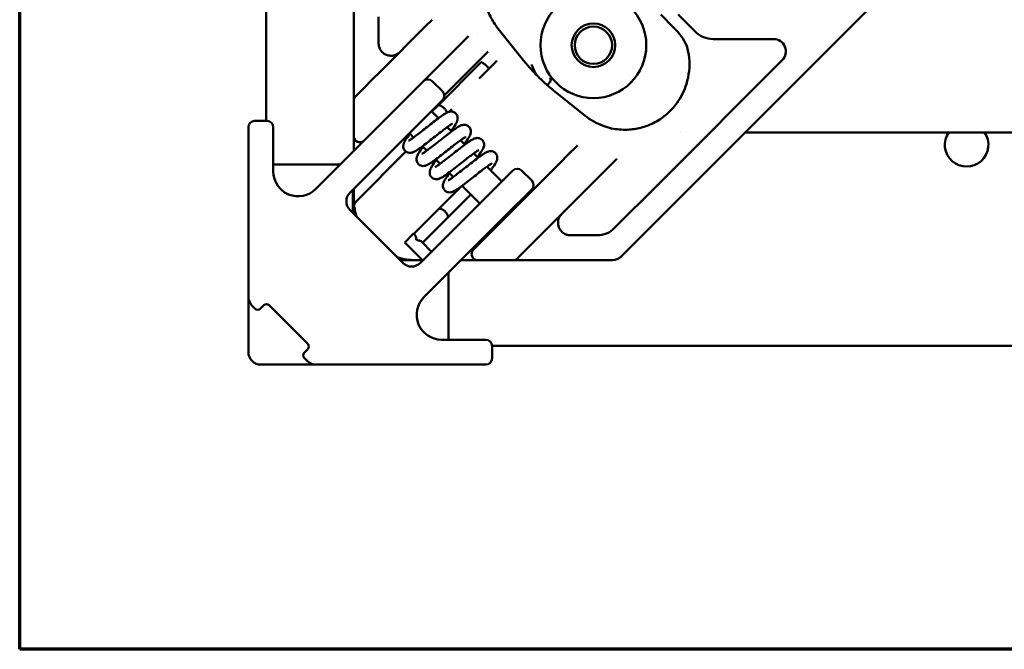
# Model space of a CAD drawing. Header units: millimetres. Extents: x 0 to 14369, y -869 to 2970.
# Tile 1 of 256: x 100 to 258, y 100 to 201. Entities that reach past the tile are written whole.
import ezdxf

# ---------------------------------------------------------------- set-up
doc = ezdxf.new("R2010")
doc.units = ezdxf.units.MM
doc.header["$LTSCALE"] = 10
doc.layers.get('0').update_dxf_attribs({"lineweight": 25})
doc.layers.add('Rahmen (ISO)', color=7, linetype='Continuous', lineweight=70)
doc.layers.add('Sichtbar (ISO)', color=7, linetype='Continuous', lineweight=50)

# ---------------------------------------------------------------- blocks, each defined once
blk = doc.blocks.new('Ränder Vorgaberahmen')
at = {"layer": 'Rahmen (ISO)', "flags": 128}
blk.add_lwpolyline([(10, 10), (10, 287), (410, 287), (410, 10), (10, 10)], dxfattribs=at)

msp = doc.modelspace()

# ---------------------------------------------------------------- linework, layer by layer
at = {"layer": 'Sichtbar (ISO)'}
for p, q in [((139.635, 184.91), (139.635, 803.737)), ((254.84, 221.25), (225.141, 191.551)), ((153.695, 192.381), (153.695, 204.129)), ((157.695, 201.644), (157.695, 197.381)), ((165.201, 200.058), (166.315, 201.173)), ((205.178, 199.872), (203.057, 201.994)), ((207.298, 200.578), (205.884, 201.992)), ((165.201, 200.058), (158.09, 192.948)), ((176.909, 199.731), (180.995, 194.625)), ((208.634, 199.242), (207.298, 200.578)), ((172.138, 198.511), (170.558, 196.93)), ((221.176, 198.071), (211.463, 198.071)), ((169.444, 195.816), (170.558, 196.93)), ((169.444, 195.816), (159.504, 185.877)), ((168.252, 188.967), (175.216, 195.932)), ((175.291, 196.006), (175.216, 195.932)), ((167.207, 187.357), (174.157, 194.307)), ((176.63, 194.517), (173.844, 191.731)), ((176.63, 194.517), (176.705, 194.592)), ((204.556, 176.622), (221.088, 193.154)), ((222.313, 194.379), (221.088, 193.154)), ((222.313, 194.379), (222.59, 194.656)), ((153.695, 191.893), (153.695, 192.381)), ((156.526, 191.383), (158.09, 192.948)), ((223.916, 190.326), (225.141, 191.551)), ((153.695, 190.751), (153.695, 191.349)), ((155.421, 190.278), (154.099, 188.957)), ((156.526, 191.383), (155.483, 190.34)), ((166.333, 191.291), (167.959, 189.665)), ((223.916, 190.326), (207.384, 173.794)), ((153.988, 188.846), (154.099, 188.957)), ((185.789, 189.831), (190.895, 185.745)), ((147.595, 173.968), (160.676, 187.048)), ((153.695, 182.482), (153.695, 188.139)), ((167.959, 188.25), (163.717, 184.008)), ((166.262, 186.412), (167.207, 187.357)), ((169.052, 186.373), (169.481, 186.802)), ((166.191, 186.483), (167.33, 185.344)), ((136.767, 183.91), (136.767, 180.91)), ((139.767, 184.91), (137.767, 184.91)), ((140.767, 180.91), (140.767, 183.91)), ((153.11, 173.401), (163.717, 184.008)), ((168.75, 183.924), (169.451, 183.223)), ((162.656, 182.947), (163.338, 182.265)), ((206.18, 183.071), (206.181, 183.071)), ((216.661, 183.071), (298.867, 183.071)), ((136.767, 156.632), (136.767, 180.91)), ((140.767, 180.91), (140.767, 176.796)), ((164.759, 180.844), (165.459, 180.144)), ((170.872, 181.802), (171.572, 181.102)), ((188.094, 179.394), (189.675, 180.974)), ((162.099, 179.986), (154.079, 171.966)), ((172.993, 179.681), (173.694, 178.98)), ((188.094, 179.394), (186.98, 178.28)), ((151.545, 177.917), (140.767, 177.917)), ((166.88, 178.723), (167.581, 178.022)), ((175.114, 177.56), (177.505, 175.169)), ((177.041, 168.34), (186.98, 178.28)), ((192.337, 175.151), (195.819, 178.634)), ((195.819, 178.634), (195.825, 178.64)), ((195.868, 178.682), (195.892, 178.707)), ((195.923, 178.737), (196.004, 178.819)), ((169.001, 176.602), (169.702, 175.901)), ((175.03, 172.694), (179.273, 176.937)), ((180.687, 176.937), (182.314, 175.31)), ((202.515, 174.581), (204.556, 176.622)), ((170.987, 174.381), (167.344, 170.738)), ((171.123, 174.481), (173.97, 171.633)), ((192.337, 175.151), (191.222, 174.037)), ((195.637, 167.703), (202.515, 174.581)), ((153.554, 170.129), (153.554, 173.845)), ((175.03, 172.694), (164.424, 162.087)), ((172.519, 173.084), (168.761, 169.326)), ((182.314, 173.896), (178.071, 169.653)), ((184.112, 166.926), (191.222, 174.037)), ((207.384, 173.794), (205.343, 171.753)), ((180.546, 172.128), (180.687, 171.987)), ((205.343, 171.753), (196.708, 163.117)), ((161.595, 162.087), (153.11, 170.573)), ((167.344, 170.738), (163.364, 166.758)), ((164.99, 156.573), (178.071, 169.653)), ((168.761, 169.326), (164.778, 165.343)), ((175.476, 166.776), (177.041, 168.34)), ((177.01, 168.593), (177.152, 168.451)), ((163.33, 166.792), (161.916, 165.378)), ((163.508, 166.614), (163.33, 166.792)), ((173.05, 164.35), (175.476, 166.776)), ((182.547, 165.362), (184.112, 166.926)), ((182.952, 166.898), (182.952, 166.898)), ((188.545, 166.531), (192.808, 166.531)), ((164.815, 162.479), (161.916, 165.378)), ((166.229, 163.893), (164.639, 165.483)), ((181.504, 164.319), (182.547, 165.362)), ((173.05, 164.35), (172.939, 164.239)), ((180.121, 162.935), (181.442, 164.257)), ((163.695, 162.531), (161.151, 162.531)), ((163.695, 162.531), (164.762, 162.531)), ((179.303, 162.531), (173.646, 162.531)), ((180.121, 162.935), (180.01, 162.824)), ((195.293, 162.531), (183.545, 162.531)), ((168.939, 149.744), (168.939, 160.522)), ((137.837, 154.733), (137.353, 155.217)), ((138.968, 155.016), (139.251, 155.299)), ((139.635, 155.473), (139.635, 155.474)), ((140.099, 155.299), (146.322, 149.077)), ((138.968, 155.016), (138.685, 154.733)), ((171.933, 149.744), (167.819, 149.744)), ((171.933, 149.744), (174.933, 149.744)), ((145.756, 147.662), (146.039, 147.945)), ((146.322, 148.228), (146.039, 147.945)), ((146.486, 148.771), (146.486, 148.771)), ((332.235, 148.771), (175.933, 148.771)), ((175.933, 146.744), (175.933, 148.744)), ((144.153, 145.744), (143.195, 145.744)), ((145.524, 145.744), (144.859, 145.744)), ((146.24, 146.33), (145.756, 146.814)), ((171.933, 145.744), (147.654, 145.744)), ((171.933, 145.744), (174.933, 145.744))]:
    msp.add_line(p, q, dxfattribs=at)
for radius in [8.5, 3.5, 3]:
    msp.add_circle((192.235, 197.071), radius, dxfattribs=at)
for centre, radius, start, end in [((197.306, 191.999), 11.134, 26.52376, 45), ((192.113, 197.083), 18.638, 174.20635, 174.20642), ((192.113, 197.083), 18.638, 174.20635, 174.20642), ((211.463, 202.071), 4, 225, 270), ((221.176, 196.071), 2, 315, 90), ((159.695, 197.381), 2, 180, 183.22913), ((159.695, 197.381), 2, 210.32761, 315), ((165.626, 190.584), 1, 45, 135), ((154.695, 188.139), 1, 135, 180), ((167.252, 188.957), 1, 315, 45), ((137.767, 183.91), 1, 90, 180), ((139.767, 183.91), 1, 0, 90), ((154.695, 182.482), 1, 180, 315), ((252.235, 181.071), 3.5, 145.1501, 34.8499), ((252.235, 181.071), 3.5, 145.1501, 34.8499), ((144.767, 176.796), 4, 180, 315), ((179.98, 176.23), 1, 45, 135), ((181.606, 174.603), 1, 315, 45), ((154.524, 171.987), 2, 135, 225), ((154.786, 171.259), 1, 135, 188.1301), ((163.695, 172.531), 10, 188.1301, 197.49937), ((188.545, 168.531), 2, 135, 240.83625), ((188.545, 168.531), 2, 266.34018, 270), ((192.808, 170.531), 4, 270, 315), ((173.646, 163.531), 1, 135, 270), ((195.293, 164.531), 2, 270, 315), ((163.695, 172.531), 10, 252.50063, 270), ((163.01, 163.502), 2, 225, 315), ((179.303, 163.531), 1, 270, 315), ((138.767, 156.632), 2, 180, 225), ((139.675, 154.875), 0.6, 45, 135), ((167.819, 153.744), 4, 135, 270), ((138.261, 155.158), 0.6, 225, 315), ((145.898, 148.652), 0.6, 315, 45), ((174.933, 148.744), 1, 0, 90), ((138.767, 147.744), 2, 179.99998, 270.00003), ((146.18, 147.238), 0.6, 135, 225), ((147.654, 147.744), 2, 225, 270), ((174.933, 146.744), 1, 270, 0)]:
    msp.add_arc(centre, radius, start, end, dxfattribs=at)
for centre, major_axis, ratio, start_param, end_param in [((157.136, 192.002), (-1.764, -1.772), 0.0006647, 0.2336817, 0.3548143), ((217.798, 192.692), (1.414, -1.414), 0.5773502, 0.0000015, 0.0000138), ((195.318, 179.547), (0.707, -0.707), 0.8507904, 0.0000337, 0.0000769), ((154.695, 172.531), (-1, 0), 0.3936555, 6.2829323, 6.2831732), ((183.166, 165.972), (-1.772, -1.764), 0.0006647, 5.928371, 6.0495036)]:
    msp.add_ellipse(centre, major_axis=major_axis, ratio=ratio, start_param=start_param, end_param=end_param, dxfattribs=at)
for points, knots in [([(188.148, 216.097), (186.576, 216.547), (184.937, 216.628), (181.691, 216.058), (180.03, 215.368), (177.942, 213.707), (177.349, 213.12), (176.433, 211.943), (176.078, 211.394), (175.536, 210.332), (175.327, 209.836), (174.876, 208.455), (174.696, 207.5), (174.628, 205.773), (174.688, 204.981), (174.965, 203.526), (175.175, 202.841), (175.737, 201.493), (176.109, 200.833), (176.647, 200.068), (176.776, 199.897), (176.909, 199.731)], [0.0010976, 0.0010976, 0.0010976, 0.0010976, 0.3570636, 0.3570636, 0.7274787, 0.7274787, 0.8841704, 0.8841704, 0.9971133, 0.9971133, 1.0840439, 1.0840439, 1.2273134, 1.2273134, 1.3435268, 1.3435268, 1.4542382, 1.4542382, 1.5813246, 1.5813246, 1.6199107, 1.6199107, 1.6199107, 1.6199107]), ([(157.699, 197.269), (157.711, 197.054), (157.759, 196.838), (157.876, 196.546), (157.919, 196.457), (157.969, 196.371)], [0, 0, 0, 0, 0.032325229, 0.032325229, 0.047139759, 0.047139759, 0.047139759, 0.047139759]), ([(190.895, 185.745), (191.326, 185.4), (191.8, 185.077), (192.777, 184.531), (193.276, 184.299), (194.235, 183.949), (194.689, 183.816), (195.965, 183.541), (196.835, 183.462), (198.425, 183.521), (199.168, 183.632), (200.57, 183.995), (201.242, 184.252), (202.581, 184.917), (203.237, 185.35), (204.553, 186.429), (205.175, 187.11), (206.367, 188.775), (206.861, 189.799), (207.616, 192.211), (207.759, 193.639), (207.566, 195.693), (207.444, 196.343), (207.261, 196.985)], [0, 0, 0, 0, 0.1003443, 0.1003443, 0.1903589, 0.1903589, 0.2639866, 0.2639866, 0.3913979, 0.3913979, 0.5028467, 0.5028467, 0.6167134, 0.6167134, 0.7523726, 0.7523726, 0.9276901, 0.9276901, 1.1636068, 1.1636068, 1.4757855, 1.4757855, 1.6209665, 1.6209665, 1.6209665, 1.6209665]), ([(207.312, 196.915), (207.305, 196.921), (207.299, 196.927), (207.283, 196.946), (207.274, 196.958), (207.268, 196.971)], [-0.0903894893, -0.0903894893, -0.0903894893, -0.0903894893, -0.0870203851, -0.0870203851, -0.080997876, -0.080997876, -0.080997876, -0.080997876]), ([(174.157, 194.307), (174.163, 194.313), (174.185, 194.327), (174.24, 194.33), (174.333, 194.302), (174.449, 194.243), (174.584, 194.157), (174.731, 194.045), (174.883, 193.915), (174.985, 193.819), (175.034, 193.769)], [0.5, 0.5, 0.5, 0.5, 0.53333419, 0.59999935, 0.66666671, 0.73333472, 0.79999886, 0.86666709, 0.93333246, 1, 1, 1, 1]), ([(175.034, 193.769), (175.083, 193.72), (175.179, 193.619), (175.31, 193.466), (175.387, 193.365), (175.422, 193.314), (175.424, 193.311)], [0, 0, 0, 0, 0.06666754, 0.13333291, 0.20000114, 0.2048587, 0.2048587, 0.2048587, 0.2048587]), ([(180.995, 194.625), (181.352, 194.179), (181.769, 193.693), (182.646, 192.736), (183.115, 192.251), (184.042, 191.348), (184.509, 190.916), (185.241, 190.28), (185.522, 190.045), (185.789, 189.831)], [0, 0, 0, 0, 0.10228201, 0.10228201, 0.20117306, 0.20117306, 0.29686865, 0.29686865, 0.3581942, 0.3581942, 0.3581942, 0.3581942]), ([(183.135, 192.24), (182.973, 192.505), (182.698, 193.004), (182.491, 193.466), (182.388, 193.717), (182.326, 193.882), (182.298, 193.962)], [0.55243618, 0.55243618, 0.55243618, 0.55243618, 0.69703313, 0.82274174, 0.91137103, 1, 1, 1, 1]), ([(185.285, 191.807), (185.299, 191.788), (185.31, 191.768), (185.32, 191.745), (185.33, 191.723), (185.337, 191.699), (185.343, 191.674), (185.354, 191.627), (185.359, 191.573), (185.355, 191.515), (185.351, 191.455), (185.337, 191.388), (185.313, 191.32), (185.289, 191.251), (185.256, 191.179), (185.213, 191.109), (185.171, 191.039), (185.119, 190.97), (185.062, 190.905), (185.005, 190.841), (184.943, 190.78), (184.878, 190.727), (184.852, 190.705), (184.825, 190.685), (184.799, 190.666)], [0.00000001, 0.00000001, 0.00000001, 0.00000001, 0.06665987, 0.06665987, 0.06665987, 0.13065036, 0.13065036, 0.13065036, 0.24996071, 0.24996071, 0.24996071, 0.37496726, 0.37496726, 0.37496726, 0.49997381, 0.49997381, 0.49997381, 0.62498035, 0.62498035, 0.62498035, 0.7499869, 0.7499869, 0.7499869, 0.80029404, 0.80029404, 0.80029404, 0.80029404]), ([(153.695, 188.783), (153.695, 188.814), (153.695, 189.007), (153.695, 189.437), (153.695, 189.891), (153.695, 190.112), (153.695, 190.113)], [0.31207111, 0.31207111, 0.31207111, 0.31207111, 0.33333333, 0.44444444, 0.55555556, 0.55605893, 0.55605893, 0.55605893, 0.55605893]), ([(153.695, 188.265), (153.695, 188.314), (153.695, 188.379), (153.695, 188.46), (153.695, 188.461)], [0.141380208, 0.141380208, 0.141380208, 0.141380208, 0.222222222, 0.222997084, 0.222997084, 0.222997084, 0.222997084]), ([(167.207, 187.357), (167.218, 187.368), (167.23, 187.377), (167.244, 187.386), (167.259, 187.395), (167.277, 187.403), (167.295, 187.409), (167.309, 187.413), (167.323, 187.416), (167.338, 187.418), (167.362, 187.422), (167.387, 187.423), (167.415, 187.421), (167.428, 187.421), (167.443, 187.419), (167.457, 187.417), (167.489, 187.413), (167.523, 187.406), (167.558, 187.395), (167.571, 187.391), (167.584, 187.387), (167.597, 187.383), (167.637, 187.369), (167.678, 187.352), (167.72, 187.331), (167.73, 187.326), (167.74, 187.322), (167.75, 187.316), (167.796, 187.293), (167.843, 187.265), (167.89, 187.234), (167.897, 187.23), (167.904, 187.225), (167.91, 187.221), (167.961, 187.187), (168.012, 187.149), (168.062, 187.108), (168.118, 187.062), (168.173, 187.012), (168.225, 186.96)], [0, 0, 0, 0, 0.0660525, 0.0660525, 0.0660525, 0.1428571, 0.1428571, 0.1428571, 0.1980538, 0.1980538, 0.1980538, 0.2857143, 0.2857143, 0.2857143, 0.3304739, 0.3304739, 0.3304739, 0.4285714, 0.4285714, 0.4285714, 0.4635222, 0.4635222, 0.4635222, 0.5714286, 0.5714286, 0.5714286, 0.5965804, 0.5965804, 0.5965804, 0.7142857, 0.7142857, 0.7142857, 0.730877, 0.730877, 0.730877, 0.8571429, 0.8571429, 0.8571429, 1, 1, 1, 1]), ([(168.225, 186.96), (168.276, 186.908), (168.326, 186.853), (168.372, 186.797), (168.413, 186.747), (168.451, 186.696), (168.485, 186.646), (168.49, 186.639), (168.494, 186.632), (168.499, 186.626), (168.53, 186.578), (168.557, 186.531), (168.581, 186.485), (168.586, 186.475), (168.591, 186.466), (168.596, 186.456), (168.616, 186.414), (168.634, 186.372), (168.647, 186.332), (168.652, 186.319), (168.656, 186.306), (168.66, 186.294), (168.666, 186.272), (168.671, 186.252), (168.675, 186.232)], [0, 0, 0, 0, 0.14285714, 0.14285714, 0.14285714, 0.26912298, 0.26912298, 0.26912298, 0.28571429, 0.28571429, 0.28571429, 0.40341967, 0.40341967, 0.40341967, 0.42857143, 0.42857143, 0.42857143, 0.53647789, 0.53647789, 0.53647789, 0.57142857, 0.57142857, 0.57142857, 0.63057201, 0.63057201, 0.63057201, 0.63057201]), ([(162.528, 181.737), (162.528, 181.737), (162.534, 181.739), (162.563, 181.753), (162.599, 181.772), (162.715, 181.839), (162.806, 181.896), (163.052, 182.06), (163.221, 182.179), (163.631, 182.479), (163.885, 182.671), (164.442, 183.099), (164.754, 183.343), (165.395, 183.847), (165.732, 184.113), (166.391, 184.629), (166.72, 184.884), (167.335, 185.351), (167.625, 185.564), (168.154, 185.932), (168.388, 186.083), (168.761, 186.277), (168.907, 186.346), (169.231, 186.409), (169.373, 186.419), (169.641, 186.378), (169.767, 186.337), (169.964, 186.226), (170.042, 186.167), (170.11, 186.1)], [0.07809825, 0.07809825, 0.07809825, 0.07809825, 0.08906876, 0.08906876, 0.11206004, 0.11206004, 0.14575413, 0.14575413, 0.19117195, 0.19117195, 0.24647064, 0.24647064, 0.30660258, 0.30660258, 0.36953271, 0.36953271, 0.43461698, 0.43461698, 0.50180106, 0.50180106, 0.57345718, 0.57345718, 0.62178882, 0.62178882, 0.64863455, 0.64863455, 0.67056741, 0.67056741, 0.68638607, 0.68638607, 0.68638607, 0.68638607]), ([(170.11, 186.1), (170.196, 186.013), (170.268, 185.91), (170.368, 185.695), (170.399, 185.582), (170.425, 185.364), (170.42, 185.257), (170.392, 185.064), (170.368, 184.978), (170.298, 184.775), (170.245, 184.667), (170.029, 184.264), (169.806, 183.937), (169.468, 183.472), (169.412, 183.397), (169.355, 183.319)], [0, 0, 0, 0, 0.02016471, 0.02016471, 0.03994693, 0.03994693, 0.0604273, 0.0604273, 0.08255794, 0.08255794, 0.1177848, 0.1177848, 0.21173476, 0.21173476, 0.22929766, 0.22929766, 0.22929766, 0.22929766]), ([(169.56, 184.452), (169.56, 184.452), (169.555, 184.45), (169.528, 184.437), (169.492, 184.418), (169.38, 184.353), (169.29, 184.298), (169.048, 184.137), (168.883, 184.02), (168.478, 183.725), (168.225, 183.534), (167.671, 183.108), (167.36, 182.865), (166.72, 182.363), (166.384, 182.097), (165.725, 181.582), (165.396, 181.326), (164.779, 180.858), (164.487, 180.642), (163.955, 180.271), (163.72, 180.118), (163.349, 179.922), (163.206, 179.853), (162.948, 179.796), (162.881, 179.786), (162.683, 179.774), (162.537, 179.787), (162.282, 179.871), (162.167, 179.931), (162.037, 180.034), (162.007, 180.061), (161.979, 180.089)], [0.07810739, 0.07810739, 0.07810739, 0.07810739, 0.08851413, 0.08851413, 0.11142105, 0.11142105, 0.14477771, 0.14477771, 0.18970313, 0.18970313, 0.24486651, 0.24486651, 0.30497504, 0.30497504, 0.3677901, 0.3677901, 0.43265826, 0.43265826, 0.49988355, 0.49988355, 0.57143878, 0.57143878, 0.61893347, 0.61893347, 0.63355491, 0.63355491, 0.6589953, 0.6589953, 0.67986276, 0.67986276, 0.68650274, 0.68650274, 0.68650274, 0.68650274]), ([(164.65, 179.616), (164.65, 179.616), (164.651, 179.616), (164.655, 179.618), (164.676, 179.627), (164.749, 179.667), (164.811, 179.703), (164.989, 179.815), (165.12, 179.902), (165.453, 180.137), (165.67, 180.297), (166.165, 180.671), (166.455, 180.894), (167.066, 181.371), (167.396, 181.631), (168.054, 182.149), (168.39, 182.413), (169.032, 182.909), (169.344, 183.145), (169.915, 183.563), (170.176, 183.745), (170.537, 183.971), (170.659, 184.042), (170.93, 184.176), (171.077, 184.242), (171.4, 184.291), (171.535, 184.295), (171.793, 184.248), (171.917, 184.203), (172.102, 184.092), (172.171, 184.039), (172.231, 183.978)], [0.07841752, 0.07841752, 0.07841752, 0.07841752, 0.08087018, 0.08087018, 0.10082827, 0.10082827, 0.12859035, 0.12859035, 0.16874775, 0.16874775, 0.22009942, 0.22009942, 0.27849287, 0.27849287, 0.34029361, 0.34029361, 0.40428673, 0.40428673, 0.47044279, 0.47044279, 0.53951744, 0.53951744, 0.57888729, 0.57888729, 0.62557693, 0.62557693, 0.6507391, 0.6507391, 0.67243714, 0.67243714, 0.68659183, 0.68659183, 0.68659183, 0.68659183]), ([(172.231, 183.978), (172.317, 183.892), (172.389, 183.789), (172.49, 183.574), (172.52, 183.461), (172.546, 183.243), (172.542, 183.137), (172.515, 182.946), (172.491, 182.862), (172.423, 182.665), (172.373, 182.56), (172.167, 182.171), (171.958, 181.861), (171.623, 181.397), (171.551, 181.299), (171.476, 181.198)], [0, 0, 0, 0, 0.02007296, 0.02007296, 0.03978784, 0.03978784, 0.06002905, 0.06002905, 0.08173214, 0.08173214, 0.11590978, 0.11590978, 0.20633555, 0.20633555, 0.22929317, 0.22929317, 0.22929317, 0.22929317]), ([(153.695, 182.363), (153.695, 182.323), (153.695, 182.269), (153.695, 182.202), (153.695, 182.196)], [0.149428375, 0.149428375, 0.149428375, 0.149428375, 0.222222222, 0.228587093, 0.228587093, 0.228587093, 0.228587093]), ([(153.695, 182.047), (153.695, 181.992), (153.695, 181.807), (153.695, 181.586), (153.695, 181.438), (153.695, 181.434)], [0.28043833, 0.28043833, 0.28043833, 0.28043833, 0.33333333, 0.44444444, 0.44718446, 0.44718446, 0.44718446, 0.44718446]), ([(161.979, 180.089), (161.892, 180.175), (161.821, 180.279), (161.72, 180.494), (161.69, 180.607), (161.663, 180.826), (161.668, 180.933), (161.696, 181.127), (161.721, 181.213), (161.792, 181.416), (161.843, 181.522), (162.052, 181.91), (162.26, 182.218), (162.591, 182.677), (162.661, 182.772), (162.734, 182.869)], [0, 0, 0, 0, 0.02018249, 0.02018249, 0.03998353, 0.03998353, 0.06049654, 0.06049654, 0.08265569, 0.08265569, 0.11772646, 0.11772646, 0.2070473, 0.2070473, 0.22932168, 0.22932168, 0.22932168, 0.22932168]), ([(171.681, 182.33), (171.681, 182.33), (171.68, 182.33), (171.676, 182.328), (171.655, 182.319), (171.582, 182.279), (171.52, 182.243), (171.342, 182.131), (171.211, 182.043), (170.877, 181.808), (170.66, 181.649), (170.165, 181.275), (169.875, 181.051), (169.263, 180.574), (168.934, 180.314), (168.275, 179.796), (167.939, 179.532), (167.298, 179.036), (166.986, 178.8), (166.415, 178.382), (166.154, 178.2), (165.793, 177.974), (165.671, 177.904), (165.4, 177.77), (165.253, 177.704), (164.931, 177.655), (164.795, 177.651), (164.538, 177.698), (164.414, 177.743), (164.229, 177.854), (164.16, 177.908), (164.1, 177.968)], [0.07843164, 0.07843164, 0.07843164, 0.07843164, 0.0809057, 0.0809057, 0.10086894, 0.10086894, 0.12860793, 0.12860793, 0.16881977, 0.16881977, 0.22014497, 0.22014497, 0.27857458, 0.27857458, 0.34038083, 0.34038083, 0.40436546, 0.40436546, 0.47050647, 0.47050647, 0.53961096, 0.53961096, 0.57899925, 0.57899925, 0.62563177, 0.62563177, 0.65076065, 0.65076065, 0.6724392, 0.6724392, 0.68658832, 0.68658832, 0.68658832, 0.68658832]), ([(166.771, 177.494), (166.771, 177.494), (166.776, 177.496), (166.803, 177.509), (166.839, 177.528), (166.952, 177.593), (167.042, 177.649), (167.284, 177.811), (167.45, 177.927), (167.856, 178.223), (168.109, 178.414), (168.664, 178.84), (168.975, 179.084), (169.615, 179.586), (169.951, 179.852), (170.61, 180.367), (170.939, 180.623), (171.555, 181.091), (171.847, 181.307), (172.379, 181.678), (172.614, 181.83), (172.985, 182.026), (173.129, 182.095), (173.387, 182.151), (173.454, 182.161), (173.65, 182.172), (173.795, 182.159), (174.049, 182.075), (174.164, 182.015), (174.294, 181.912), (174.324, 181.885), (174.352, 181.857)], [0.07810044, 0.07810044, 0.07810044, 0.07810044, 0.08858853, 0.08858853, 0.1115155, 0.1115155, 0.14492619, 0.14492619, 0.18990688, 0.18990688, 0.24510278, 0.24510278, 0.30521546, 0.30521546, 0.36804111, 0.36804111, 0.4329291, 0.4329291, 0.50016472, 0.50016472, 0.57173689, 0.57173689, 0.61934551, 0.61934551, 0.63371877, 0.63371877, 0.65901173, 0.65901173, 0.67988293, 0.67988293, 0.68649451, 0.68649451, 0.68649451, 0.68649451]), ([(153.695, 181.029), (153.695, 181.026), (153.695, 180.887), (153.695, 180.625), (153.695, 180.388), (153.695, 180.275), (153.695, 180.274)], [0.55341458, 0.55341458, 0.55341458, 0.55341458, 0.55555556, 0.66666667, 0.77777778, 0.77854901, 0.77854901, 0.77854901, 0.77854901]), ([(164.1, 177.968), (164.014, 178.054), (163.942, 178.157), (163.841, 178.372), (163.811, 178.485), (163.785, 178.702), (163.789, 178.809), (163.816, 178.999), (163.84, 179.084), (163.908, 179.282), (163.958, 179.386), (164.164, 179.775), (164.373, 180.085), (164.708, 180.549), (164.78, 180.647), (164.855, 180.748)], [0, 0, 0, 0, 0.02006491, 0.02006491, 0.03977376, 0.03977376, 0.06000727, 0.06000727, 0.08173219, 0.08173219, 0.11592785, 0.11592785, 0.20634415, 0.20634415, 0.22930083, 0.22930083, 0.22930083, 0.22930083]), ([(174.352, 181.857), (174.438, 181.771), (174.51, 181.667), (174.611, 181.452), (174.641, 181.339), (174.668, 181.12), (174.663, 181.013), (174.635, 180.819), (174.61, 180.733), (174.539, 180.53), (174.487, 180.423), (174.279, 180.036), (174.071, 179.729), (173.741, 179.271), (173.671, 179.175), (173.597, 179.077)], [0, 0, 0, 0, 0.02018232, 0.02018232, 0.03998289, 0.03998289, 0.06049467, 0.06049467, 0.08265448, 0.08265448, 0.11782634, 0.11782634, 0.20687009, 0.20687009, 0.22930285, 0.22930285, 0.22930285, 0.22930285]), ([(173.803, 180.209), (173.803, 180.209), (173.797, 180.207), (173.768, 180.193), (173.732, 180.174), (173.616, 180.107), (173.525, 180.05), (173.279, 179.886), (173.11, 179.767), (172.7, 179.468), (172.446, 179.275), (171.889, 178.847), (171.577, 178.603), (170.936, 178.099), (170.599, 177.834), (169.94, 177.318), (169.611, 177.062), (168.996, 176.596), (168.706, 176.382), (168.177, 176.014), (167.943, 175.863), (167.57, 175.669), (167.424, 175.6), (167.101, 175.537), (166.959, 175.527), (166.691, 175.568), (166.565, 175.609), (166.367, 175.72), (166.289, 175.779), (166.221, 175.847)], [0.07809194, 0.07809194, 0.07809194, 0.07809194, 0.08905903, 0.08905903, 0.11206399, 0.11206399, 0.14576252, 0.14576252, 0.19115356, 0.19115356, 0.24646867, 0.24646867, 0.30660436, 0.30660436, 0.36952454, 0.36952454, 0.43459088, 0.43459088, 0.50179621, 0.50179621, 0.57345995, 0.57345995, 0.62177844, 0.62177844, 0.64857777, 0.64857777, 0.67057637, 0.67057637, 0.68638635, 0.68638635, 0.68638635, 0.68638635]), ([(168.892, 175.373), (168.892, 175.373), (168.893, 175.373), (168.898, 175.375), (168.919, 175.385), (168.992, 175.424), (169.054, 175.46), (169.234, 175.573), (169.366, 175.662), (169.701, 175.899), (169.917, 176.057), (170.413, 176.432), (170.704, 176.657), (171.317, 177.135), (171.647, 177.395), (172.306, 177.913), (172.642, 178.177), (173.282, 178.671), (173.592, 178.907), (174.163, 179.324), (174.424, 179.506), (174.786, 179.732), (174.908, 179.803), (175.178, 179.935), (175.324, 180), (175.645, 180.049), (175.78, 180.052), (176.036, 180.005), (176.159, 179.961), (176.344, 179.85), (176.413, 179.796), (176.474, 179.736)], [0.07841456, 0.07841456, 0.07841456, 0.07841456, 0.08114482, 0.08114482, 0.1008462, 0.1008462, 0.12875098, 0.12875098, 0.16922444, 0.16922444, 0.22037492, 0.22037492, 0.27897691, 0.27897691, 0.34086234, 0.34086234, 0.40480709, 0.40480709, 0.47080016, 0.47080016, 0.5400568, 0.5400568, 0.57959141, 0.57959141, 0.62587308, 0.62587308, 0.65078225, 0.65078225, 0.67229275, 0.67229275, 0.68650765, 0.68650765, 0.68650765, 0.68650765]), ([(176.474, 179.736), (176.56, 179.65), (176.631, 179.547), (176.732, 179.332), (176.762, 179.22), (176.789, 179.002), (176.785, 178.896), (176.757, 178.704), (176.734, 178.619), (176.665, 178.42), (176.615, 178.314), (176.406, 177.923), (176.197, 177.613), (175.862, 177.149), (175.792, 177.054), (175.719, 176.955)], [0, 0, 0, 0, 0.02005764, 0.02005764, 0.03974163, 0.03974163, 0.06007216, 0.06007216, 0.08196606, 0.08196606, 0.11650236, 0.11650236, 0.20699925, 0.20699925, 0.22937247, 0.22937247, 0.22937247, 0.22937247]), ([(166.221, 175.847), (166.135, 175.933), (166.063, 176.036), (165.963, 176.251), (165.932, 176.364), (165.906, 176.583), (165.911, 176.69), (165.939, 176.883), (165.963, 176.968), (166.033, 177.171), (166.086, 177.279), (166.302, 177.682), (166.524, 178.007), (166.861, 178.471), (166.918, 178.548), (166.976, 178.627)], [0, 0, 0, 0, 0.02016799, 0.02016799, 0.03995337, 0.03995337, 0.0604388, 0.0604388, 0.08257588, 0.08257588, 0.11782113, 0.11782113, 0.2114127, 0.2114127, 0.22929644, 0.22929644, 0.22929644, 0.22929644]), ([(175.923, 178.088), (175.923, 178.088), (175.923, 178.087), (175.919, 178.086), (175.899, 178.077), (175.828, 178.039), (175.766, 178.003), (175.59, 177.892), (175.462, 177.806), (175.132, 177.575), (174.916, 177.416), (174.423, 177.044), (174.136, 176.822), (173.527, 176.348), (173.198, 176.088), (172.539, 175.57), (172.202, 175.305), (171.559, 174.808), (171.246, 174.57), (170.674, 174.151), (170.412, 173.968), (170.051, 173.741), (169.93, 173.67), (169.658, 173.533), (169.509, 173.466), (169.183, 173.413), (169.042, 173.408), (168.779, 173.456), (168.654, 173.502), (168.47, 173.613), (168.402, 173.666), (168.342, 173.726)], [0.07828016, 0.07828016, 0.07828016, 0.07828016, 0.0804245, 0.0804245, 0.10025861, 0.10025861, 0.12822701, 0.12822701, 0.16773421, 0.16773421, 0.21915368, 0.21915368, 0.27723888, 0.27723888, 0.33901153, 0.33901153, 0.40310545, 0.40310545, 0.46922752, 0.46922752, 0.53805452, 0.53805452, 0.57720464, 0.57720464, 0.62467092, 0.62467092, 0.65074725, 0.65074725, 0.67256999, 0.67256999, 0.68656759, 0.68656759, 0.68656759, 0.68656759]), ([(168.342, 173.726), (168.256, 173.811), (168.185, 173.915), (168.084, 174.13), (168.053, 174.243), (168.027, 174.462), (168.032, 174.57), (168.06, 174.762), (168.084, 174.845), (168.152, 175.042), (168.202, 175.147), (168.409, 175.536), (168.62, 175.848), (168.955, 176.312), (169.025, 176.407), (169.098, 176.505)], [0, 0, 0, 0, 0.02013088, 0.02013088, 0.0398923, 0.0398923, 0.06036385, 0.06036385, 0.08200565, 0.08200565, 0.11615914, 0.11615914, 0.20693211, 0.20693211, 0.22924199, 0.22924199, 0.22924199, 0.22924199]), ([(153.695, 173.987), (153.695, 173.817), (153.695, 173.503), (153.695, 173.169), (153.695, 173.019)], [0.7982602, 0.7982602, 0.7982602, 0.7982602, 0.875, 0.93536963, 0.93536963, 0.93536963, 0.93536963]), ([(153.739, 171.603), (153.747, 171.517), (153.761, 171.388), (153.773, 171.289), (153.778, 171.252)], [0.43553576, 0.43553576, 0.43553576, 0.43553576, 0.6, 0.72548277, 0.72548277, 0.72548277, 0.72548277]), ([(168.389, 170.361), (168.343, 170.407), (168.295, 170.451), (168.245, 170.493), (168.238, 170.498), (168.232, 170.503), (168.226, 170.508), (168.182, 170.543), (168.137, 170.577), (168.092, 170.607), (168.079, 170.616), (168.065, 170.625), (168.052, 170.634), (168.014, 170.658), (167.976, 170.68), (167.939, 170.699), (167.918, 170.71), (167.898, 170.72), (167.877, 170.729), (167.848, 170.743), (167.818, 170.755), (167.789, 170.765), (167.762, 170.775), (167.736, 170.783), (167.71, 170.79), (167.69, 170.795), (167.67, 170.8), (167.651, 170.803), (167.619, 170.809), (167.59, 170.812), (167.562, 170.812), (167.55, 170.812), (167.538, 170.812), (167.527, 170.811), (167.495, 170.809), (167.465, 170.803), (167.437, 170.794), (167.433, 170.793), (167.429, 170.791), (167.424, 170.789), (167.393, 170.777), (167.367, 170.76), (167.345, 170.738)], [0, 0, 0, 0, 0.1272914, 0.1272914, 0.1272914, 0.1428571, 0.1428571, 0.1428571, 0.2527049, 0.2527049, 0.2527049, 0.2857143, 0.2857143, 0.2857143, 0.3781478, 0.3781478, 0.3781478, 0.4285714, 0.4285714, 0.4285714, 0.5022962, 0.5022962, 0.5022962, 0.5714286, 0.5714286, 0.5714286, 0.6261986, 0.6261986, 0.6261986, 0.7142857, 0.7142857, 0.7142857, 0.7507758, 0.7507758, 0.7507758, 0.8571429, 0.8571429, 0.8571429, 0.874766, 0.874766, 0.874766, 1, 1, 1, 1]), ([(168.761, 169.326), (168.782, 169.347), (168.799, 169.373), (168.812, 169.403), (168.814, 169.408), (168.815, 169.412), (168.817, 169.417), (168.826, 169.444), (168.832, 169.473), (168.834, 169.505), (168.835, 169.517), (168.836, 169.528), (168.835, 169.54), (168.835, 169.568), (168.832, 169.597), (168.827, 169.627), (168.824, 169.647), (168.82, 169.667), (168.814, 169.687), (168.808, 169.713), (168.8, 169.739), (168.79, 169.765), (168.78, 169.794), (168.768, 169.823), (168.754, 169.853), (168.745, 169.873), (168.735, 169.893), (168.725, 169.914), (168.706, 169.951), (168.684, 169.988), (168.66, 170.025), (168.652, 170.039), (168.643, 170.053), (168.634, 170.066), (168.604, 170.111), (168.571, 170.155), (168.536, 170.198), (168.531, 170.205), (168.525, 170.211), (168.52, 170.217), (168.479, 170.267), (168.435, 170.315), (168.389, 170.361)], [0.00113682, 0.00113682, 0.00113682, 0.00113682, 0.12393563, 0.12393563, 0.12393563, 0.14285714, 0.14285714, 0.14285714, 0.24785651, 0.24785651, 0.24785651, 0.28571429, 0.28571429, 0.28571429, 0.3727594, 0.3727594, 0.3727594, 0.42857143, 0.42857143, 0.42857143, 0.49721219, 0.49721219, 0.49721219, 0.57142857, 0.57142857, 0.57142857, 0.62192245, 0.62192245, 0.62192245, 0.71428571, 0.71428571, 0.71428571, 0.74774121, 0.74774121, 0.74774121, 0.85714286, 0.85714286, 0.85714286, 0.87318667, 0.87318667, 0.87318667, 1, 1, 1, 1]), ([(163.746, 165.813), (163.746, 165.813), (163.747, 165.813), (163.748, 165.815), (163.748, 165.815), (163.75, 165.818), (163.751, 165.819), (163.757, 165.828), (163.76, 165.837), (163.765, 165.868), (163.764, 165.895), (163.759, 165.957), (163.754, 165.987), (163.735, 166.104), (163.709, 166.216), (163.624, 166.455), (163.573, 166.542), (163.518, 166.603), (163.513, 166.609), (163.508, 166.614)], [-0.058083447, -0.058083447, -0.058083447, -0.058083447, -0.058040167, -0.058040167, -0.057941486, -0.057941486, -0.057762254, -0.057762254, -0.056974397, -0.056974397, -0.055641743, -0.055641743, -0.054478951, -0.054478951, -0.051051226, -0.051051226, -0.046987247, -0.046987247, -0.046536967, -0.046536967, -0.046536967, -0.046536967]), ([(187.571, 166.785), (187.76, 166.679), (187.969, 166.604), (188.26, 166.55), (188.339, 166.541), (188.418, 166.535)], [0, 0, 0, 0, 0.032487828, 0.032487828, 0.044361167, 0.044361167, 0.044361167, 0.044361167]), ([(164.639, 165.483), (164.629, 165.493), (164.618, 165.503), (164.533, 165.571), (164.418, 165.627), (164.203, 165.689), (164.141, 165.704), (164.042, 165.722), (164.007, 165.728), (163.953, 165.734), (163.932, 165.736), (163.902, 165.736), (163.889, 165.735), (163.871, 165.733), (163.863, 165.731), (163.85, 165.726), (163.845, 165.722), (163.841, 165.718), (163.841, 165.718), (163.841, 165.718)], [-0.061402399, -0.061402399, -0.061402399, -0.061402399, -0.056274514, -0.056274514, -0.025589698, -0.025589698, -0.014228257, -0.014228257, -0.00805379, -0.00805379, -0.004597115, -0.004597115, -0.002562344, -0.002562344, -0.001169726, -0.001169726, 0, 0, 0.00000115, 0.00000115, 0.00000115, 0.00000115]), ([(170.949, 162.531), (171.046, 162.531), (171.142, 162.531), (171.235, 162.531), (171.364, 162.531), (171.489, 162.531), (171.609, 162.531), (171.623, 162.531), (171.636, 162.531), (171.649, 162.531), (171.751, 162.531), (171.849, 162.531), (171.944, 162.531), (172.047, 162.531), (172.146, 162.531), (172.24, 162.531), (172.28, 162.531), (172.318, 162.531), (172.356, 162.531), (172.357, 162.531), (172.358, 162.531), (172.359, 162.531)], [0.02473401, 0.02473401, 0.02473401, 0.02473401, 0.08044827, 0.08044827, 0.08044827, 0.15803601, 0.15803601, 0.15803601, 0.16666667, 0.16666667, 0.16666667, 0.23244099, 0.23244099, 0.23244099, 0.30385586, 0.30385586, 0.30385586, 0.33333333, 0.33333333, 0.33333333, 0.33414662, 0.33414662, 0.33414662, 0.33414662]), ([(173.339, 162.531), (173.219, 162.531), (173.07, 162.531), (172.739, 162.531), (172.553, 162.531), (172.359, 162.531)], [0, 0, 0, 0, 0.030847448, 0.030847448, 0.062834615, 0.062834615, 0.062834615, 0.062834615]), ([(173.339, 162.531), (173.345, 162.531), (173.351, 162.531), (173.356, 162.531), (173.393, 162.531), (173.425, 162.531), (173.454, 162.531), (173.484, 162.531), (173.51, 162.531), (173.533, 162.531), (173.547, 162.531), (173.559, 162.531), (173.57, 162.531), (173.578, 162.531), (173.586, 162.531), (173.593, 162.531), (173.61, 162.531), (173.623, 162.531), (173.632, 162.531), (173.638, 162.531), (173.642, 162.531), (173.644, 162.531)], [0.67061259, 0.67061259, 0.67061259, 0.67061259, 0.68002528, 0.68002528, 0.68002528, 0.73798796, 0.73798796, 0.73798796, 0.79716991, 0.79716991, 0.79716991, 0.83333333, 0.83333333, 0.83333333, 0.85940163, 0.85940163, 0.85940163, 0.92655336, 0.92655336, 0.92655336, 0.97404172, 0.97404172, 0.97404172, 0.97404172]), ([(179.746, 162.531), (179.663, 162.531), (179.576, 162.531), (179.504, 162.531), (179.491, 162.531)], [0.67846531, 0.67846531, 0.67846531, 0.67846531, 0.77777778, 0.80153034, 0.80153034, 0.80153034, 0.80153034]), ([(180.579, 162.531), (180.577, 162.531), (180.405, 162.531), (180.213, 162.531), (180.053, 162.531), (180.021, 162.531)], [0.44281698, 0.44281698, 0.44281698, 0.44281698, 0.44444444, 0.55555556, 0.5840631, 0.5840631, 0.5840631, 0.5840631]), ([(183.545, 162.531), (183.214, 162.531), (182.69, 162.531), (182.227, 162.531), (182.048, 162.531)], [0, 0, 0, 0, 0.11111111, 0.18795082, 0.18795082, 0.18795082, 0.18795082]), ([(136.767, 156.051), (136.767, 156.16), (136.767, 156.258), (136.767, 156.341), (136.767, 156.427), (136.767, 156.498), (136.767, 156.549), (136.767, 156.6), (136.767, 156.632), (136.767, 156.632)], [0.78672683, 0.78672683, 0.78672683, 0.78672683, 0.85714286, 0.85714286, 0.85714286, 0.92857143, 0.92857143, 0.92857143, 1, 1, 1, 1]), ([(136.767, 151.782), (136.767, 151.787), (136.767, 151.792), (136.767, 151.797), (136.767, 152.084), (136.767, 152.359), (136.767, 152.623), (136.767, 152.886), (136.767, 153.138), (136.767, 153.377), (136.767, 153.617), (136.767, 153.844), (136.767, 154.06), (136.767, 154.275), (136.767, 154.479), (136.767, 154.671), (136.767, 154.699), (136.767, 154.727), (136.767, 154.754)], [0.28447256, 0.28447256, 0.28447256, 0.28447256, 0.28571429, 0.28571429, 0.28571429, 0.35714286, 0.35714286, 0.35714286, 0.42857143, 0.42857143, 0.42857143, 0.5, 0.5, 0.5, 0.57142857, 0.57142857, 0.57142857, 0.58179518, 0.58179518, 0.58179518, 0.58179518]), ([(136.767, 147.744), (136.767, 148.145), (136.767, 148.528), (136.767, 148.891), (136.767, 149.255), (136.767, 149.599), (136.767, 149.933), (136.767, 150.262), (136.767, 150.582), (136.767, 150.889)], [0.00000004, 0.00000004, 0.00000004, 0.00000004, 0.07142857, 0.07142857, 0.07142857, 0.14285714, 0.14285714, 0.14285714, 0.2133044, 0.2133044, 0.2133044, 0.2133044]), ([(140.116, 145.744), (140.116, 145.744), (139.699, 145.744), (139.25, 145.744), (138.767, 145.744)], [0.916573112, 0.916573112, 0.916573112, 0.916573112, 0.916666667, 0.999999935, 0.999999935, 0.999999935, 0.999999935]), ([(147.636, 145.744), (147.556, 145.744), (147.214, 145.744), (146.343, 145.744), (145.961, 145.744), (145.524, 145.744)], [0, 0, 0, 0, 0.22964584, 0.22964584, 0.35861725, 0.35861725, 0.35861725, 0.35861725])]:
    msp.add_open_spline(points, degree=3, knots=knots, dxfattribs=at)
for points in [[(153.695, 191.349), (153.695, 191.529), (153.695, 191.711), (153.695, 191.893)], [(153.695, 190.113), (153.695, 190.32), (153.695, 190.533), (153.695, 190.751)], [(153.695, 188.461), (153.695, 188.553), (153.695, 188.662), (153.695, 188.783)], [(153.695, 188.153), (153.695, 188.174), (153.695, 188.21), (153.695, 188.265)], [(153.695, 188.139), (153.695, 188.139), (153.695, 188.143), (153.695, 188.153)], [(153.695, 182.482), (153.695, 182.482), (153.695, 182.478), (153.695, 182.471)], [(153.695, 182.363), (153.695, 182.415), (153.695, 182.448), (153.695, 182.471)], [(153.695, 182.048), (153.695, 182.101), (153.695, 182.15), (153.695, 182.196)], [(153.695, 181.029), (153.695, 181.168), (153.695, 181.304), (153.695, 181.434)], [(153.695, 180.068), (153.695, 180.137), (153.695, 180.205), (153.695, 180.274)], [(195.868, 178.682), (195.851, 178.665), (195.836, 178.651), (195.825, 178.64)], [(195.923, 178.737), (195.912, 178.726), (195.902, 178.716), (195.892, 178.707)], [(196.025, 178.84), (196.018, 178.833), (196.011, 178.826), (196.004, 178.819)], [(153.695, 172.532), (153.696, 172.689), (153.696, 172.853), (153.696, 173.02)], [(153.695, 172.531), (153.695, 172.462), (153.696, 172.395), (153.697, 172.331)], [(153.708, 172.036), (153.703, 172.131), (153.7, 172.229), (153.698, 172.331)], [(153.708, 172.036), (153.712, 171.945), (153.718, 171.861), (153.723, 171.784)], [(153.739, 171.603), (153.733, 171.66), (153.728, 171.721), (153.723, 171.784)], [(153.794, 171.134), (153.79, 171.159), (153.785, 171.195), (153.778, 171.252)], [(153.794, 171.133), (153.795, 171.123), (153.796, 171.117), (153.796, 171.117)], [(167.345, 170.738), (167.345, 170.738), (167.344, 170.738), (167.344, 170.738)], [(179.316, 162.531), (179.307, 162.531), (179.303, 162.531), (179.303, 162.531)], [(179.491, 162.531), (179.401, 162.531), (179.343, 162.531), (179.316, 162.531)], [(180.021, 162.531), (179.922, 162.531), (179.83, 162.531), (179.746, 162.531)], [(182.048, 162.531), (181.529, 162.531), (181.021, 162.531), (180.579, 162.531)], [(136.767, 154.754), (136.767, 155.293), (136.767, 155.735), (136.767, 156.051)], [(136.767, 150.889), (136.767, 151.195), (136.767, 151.493), (136.767, 151.782)], [(143.195, 145.744), (142.261, 145.744), (141.221, 145.744), (140.116, 145.744)], [(144.859, 145.744), (144.634, 145.744), (144.399, 145.744), (144.153, 145.744)], [(147.654, 145.744), (147.654, 145.744), (147.648, 145.744), (147.636, 145.744)]]:
    msp.add_open_spline(points, degree=3, dxfattribs=at)

# ---------------------------------------------------------------- block references
at = {"xscale": 10, "yscale": 10, "zscale": 10}
msp.add_blockref('Ränder Vorgaberahmen', (0, 0), dxfattribs=at)

doc.saveas('drawing.dxf')
